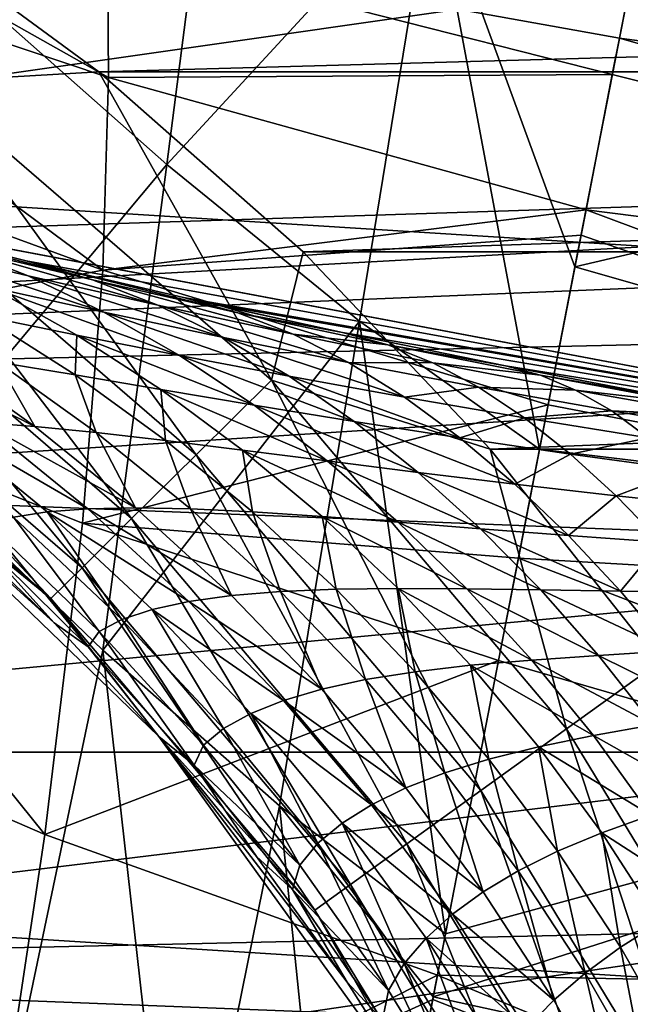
# Model space of a CAD drawing. Header units: metres. Extents: x -25 to 31, y -154 to 31.
# Tile 32 of 110: x -5.21 to -4.1, y -22.99 to -21.19. Entities that reach past the tile are written whole.
import ezdxf

# ---------------------------------------------------------------- set-up
doc = ezdxf.new("R2010")
doc.units = ezdxf.units.M
doc.layers.add('solid_FIT-WB-M-WASTE', color=7, linetype='CONTINUOUS')

msp = doc.modelspace()

# ---------------------------------------------------------------- linework, layer by layer
at = {"layer": 'solid_FIT-WB-M-WASTE'}
for points in [[(-15.000001, -77.891708, 125), (-14.999984, -138, 125), (15, -17.783419, 125)], [(5.305906, -19.801447, 125), (-15.000001, -77.891708, 125), (15, -17.783419, 125)], [(-14.999984, -138, 125), (15, -138, 125), (15, -17.783419, 125)], [(-5.474272, -21.566057, 129.050003), (-7.484507, -19.084864, 129.050003), (-5.055322, -19.866899, 129.050003)], [(-2.676115, -20.324575, 125), (-5.306099, -19.801395, 125), (-15.000001, -77.891708, 125)], [(5.305906, -19.801447, 125), (2.675925, -20.3246, 125), (-15.000001, -77.891708, 125)], [(-2.758543, -22.078339, 129.050003), (-5.474272, -21.566057, 129.050003), (-5.055322, -19.866899, 129.050003)], [(-2.758543, -22.078339, 129.050003), (-5.055322, -19.866899, 129.050003), (-2.547717, -20.34107, 129.050003)], [(-2.676115, -20.324575, 125), (-15.000001, -77.891708, 125), (-0.000092, -20.500006, 125)], [(2.675925, -20.3246, 125), (-0.000092, -20.500006, 125), (-15.000001, -77.891708, 125)], [(-12.181936, -20.562353), (-9.548217, -21.909849), (-4.028679, -21.119179)], [(-5.324723, -21.121084, 104.56282), (-4.944122, -21.45805, 104.69239), (-4.840395, -20.653938, 103.832672)], [(-4.944122, -21.45805, 104.69239), (-4.459887, -20.93228, 103.981384), (-4.840395, -20.653938, 103.832672)], [(-5.050301, -21.299055, 97.813683), (-5.986608, -20.771252, 96.731369), (-5.052214, -21.059725, 96.818275)], [(-5.050301, -21.299055, 97.813683), (-5.936112, -21.001118, 97.723877), (-5.986608, -20.771252, 96.731369)], [(-4.944122, -21.45805, 104.69239), (-4.592475, -21.743753, 104.827072), (-4.459887, -20.93228, 103.981384)], [(-4.592475, -21.743753, 104.827072), (-4.264186, -21.977104, 104.960052), (-4.459887, -20.93228, 103.981384)], [(-4.199654, -21.64451, 104.639137), (-4.105429, -21.15889, 104.127815), (-4.459887, -20.93228, 103.981384)], [(-4.264186, -21.977104, 104.960052), (-4.199654, -21.64451, 104.639137), (-4.459887, -20.93228, 103.981384)], [(-5.060509, -21.650608, 98.806625), (-5.936112, -21.001118, 97.723877), (-5.050301, -21.299055, 97.813683)], [(-5.060509, -21.650608, 98.806625), (-5.887622, -21.347719, 98.717133), (-5.936112, -21.001118, 97.723877)], [(-5.468138, -20.994802, 158.550003), (-5.067844, -21.288799, 158.550003), (5.468137, -20.994802, 158.550003)], [(-5.383443, -21.307013, 158.522736), (-5.067844, -21.288799, 158.550003), (-5.468138, -20.994802, 158.550003)], [(-5.067844, -21.288799, 158.550003), (5.067843, -21.288799, 158.550003), (5.468137, -20.994802, 158.550003)], [(-13.342213, -21.023682, -5), (13.342201, -21.023689, -5), (10.602073, -22.530115, -5)], [(-13.342213, -21.023682, -5), (10.602073, -22.530115, -5), (-10.602078, -22.530111, -5)], [(-5.052214, -21.059725, 96.818275), (-4.104028, -21.151672, 95.959549), (-4.118689, -21.227232, 96.564316)], [(-5.052214, -21.059725, 96.818275), (-4.118689, -21.227232, 96.564316), (-4.131599, -21.293772, 96.944588)], [(-5.050301, -21.299055, 97.813683), (-5.052214, -21.059725, 96.818275), (-4.131599, -21.293772, 96.944588)], [(-4.104028, -21.151672, 95.959549), (-4.095239, -21.106375, 95), (-2.066794, -21.502686, 96.423149)], [(-9.548217, -21.909849), (-1.349988, -21.457575), (-4.028679, -21.119179)], [(-5.324723, -21.121084, 104.56282), (-5.406217, -22.011192, 105.373703), (-4.944122, -21.45805, 104.69239)], [(-7.667503, -21.651499, 106.778709), (-7.978201, -21.141781, 106.778709), (7.978201, -21.141781, 106.778709)], [(-7.667503, -21.651499, 106.778709), (7.978201, -21.141781, 106.778709), (-7.364358, -22.120197, 106.778709)], [(-7.364358, -22.120197, 106.778709), (7.978201, -21.141781, 106.778709), (-7.064986, -22.550722, 106.778709)], [(-7.064986, -22.550722, 106.778709), (7.978201, -21.141781, 106.778709), (-6.771459, -22.937803, 106.778709)], [(-6.771459, -22.937803, 106.778709), (7.978201, -21.141781, 106.778709), (-6.493142, -23.269657, 106.778709)], [(-6.493142, -23.269657, 106.778709), (7.978201, -21.141781, 106.778709), (-6.236388, -23.543308, 106.778709)], [(-6.236388, -23.543308, 106.778709), (7.978201, -21.141781, 106.778709), (-6.001215, -23.765154, 106.778709)], [(-6.001215, -23.765154, 106.778709), (7.978201, -21.141781, 106.778709), (-5.78511, -23.943748, 106.778709)], [(-5.78511, -23.943748, 106.778709), (7.978201, -21.141781, 106.778709), (-5.586013, -24.086254, 106.778709)], [(-5.586013, -24.086254, 106.778709), (7.978201, -21.141781, 106.778709), (-5.509861, -24.135017, 106.778709)], [(-5.400887, -24.199436, 106.778709), (-5.509861, -24.135017, 106.778709), (7.978201, -21.141781, 106.778709)], [(-5.400887, -24.199436, 106.778709), (7.978201, -21.141781, 106.778709), (-5.060112, -24.358234, 106.778709)], [(-5.060112, -24.358234, 106.778709), (7.978201, -21.141781, 106.778709), (-4.743555, -24.447689, 106.778709)], [(-2.382707, -24.789381, 106.778709), (-4.743555, -24.447689, 106.778709), (7.978201, -21.141781, 106.778709)], [(-2.031657, -21.137114, 103.767555), (-4.105429, -21.15889, 104.127815), (-4.199654, -21.64451, 104.639137)], [(-2.137061, -22.233732, 104.913368), (-2.031657, -21.137114, 103.767555), (-4.199654, -21.64451, 104.639137)], [(-4.118689, -21.227232, 96.564316), (-4.104028, -21.151672, 95.959549), (-2.066794, -21.502686, 96.423149)], [(-4.131599, -21.293772, 96.944588), (-4.118689, -21.227232, 96.564316), (-2.095812, -21.804579, 97.817322)], [(-4.118689, -21.227232, 96.564316), (-2.066794, -21.502686, 96.423149), (-2.095812, -21.804579, 97.817322)], [(-5.383443, -21.307013, 158.522736), (-4.752998, -21.851528, 158.522736), (-5.067844, -21.288799, 158.550003)], [(-5.067844, -21.288799, 158.550003), (-4.695453, -21.61738, 158.550003), (5.067843, -21.288799, 158.550003)], [(-4.752998, -21.851528, 158.522736), (-4.695453, -21.61738, 158.550003), (-5.067844, -21.288799, 158.550003)], [(-4.695453, -21.61738, 158.550003), (4.695452, -21.617382, 158.550003), (5.067843, -21.288799, 158.550003)], [(-5.497901, -21.462566, 158.442719), (-4.890244, -21.9874, 158.442719), (-5.383443, -21.307013, 158.522736)], [(-4.890244, -21.9874, 158.442719), (-4.752998, -21.851528, 158.522736), (-5.383443, -21.307013, 158.522736)], [(-5.060509, -21.650608, 98.806625), (-5.050301, -21.299055, 97.813683), (-4.179438, -21.540325, 97.940323)], [(-5.050301, -21.299055, 97.813683), (-4.131599, -21.293772, 96.944588), (-4.179438, -21.540325, 97.940323)], [(-4.179438, -21.540325, 97.940323), (-4.131599, -21.293772, 96.944588), (-2.095812, -21.804579, 97.817322)], [(-5.871338, -21.803717, 99.691399), (-5.887622, -21.347719, 98.717133), (-5.060509, -21.650608, 98.806625)], [(-9.548217, -21.909849), (10.52577, -21.457355), (1.349988, -21.457575)], [(-9.548217, -21.909849), (7.794191, -22.593374), (10.52577, -21.457355)], [(-9.548217, -21.909849), (1.349988, -21.457575), (-1.349988, -21.457575)], [(-5.596165, -21.596109, 158.315384), (-5.008071, -22.104048, 158.315384), (-5.497901, -21.462566, 158.442719)], [(-5.008071, -22.104048, 158.315384), (-4.890244, -21.9874, 158.442719), (-5.497901, -21.462566, 158.442719)], [(-4.944122, -21.45805, 104.69239), (-5.406217, -22.011192, 105.373703), (-5.060606, -22.344053, 105.484306)], [(-4.944122, -21.45805, 104.69239), (-5.060606, -22.344053, 105.484306), (-4.592475, -21.743753, 104.827072)], [(-5.060509, -21.650608, 98.806625), (-4.179438, -21.540325, 97.940323), (-4.188462, -21.586834, 98.090126)], [(-4.188462, -21.586834, 98.090126), (-4.179438, -21.540325, 97.940323), (-2.143517, -22.300901, 99.154152)], [(-4.179438, -21.540325, 97.940323), (-2.095812, -21.804579, 97.817322), (-2.143517, -22.300901, 99.154152)], [(-5.473475, -21.566259, 144.890045), (-5.474272, -21.566057, 129.050003), (-2.758543, -22.078339, 129.050003)], [(-5.200715, -21.633656, 144.843475), (-5.473475, -21.566259, 144.890045), (-2.758543, -22.078339, 129.050003)], [(-5.079739, -21.668306, 144.981033), (-5.334966, -21.607363, 145.03212), (-5.473475, -21.566259, 144.890045)], [(-5.079739, -21.668306, 144.981033), (-5.473475, -21.566259, 144.890045), (-5.200715, -21.633656, 144.843475)], [(-5.060509, -21.650608, 98.806625), (-4.188462, -21.586834, 98.090126), (-4.248482, -21.896172, 98.929794)], [(-4.248482, -21.896172, 98.929794), (-4.188462, -21.586834, 98.090126), (-2.143517, -22.300901, 99.154152)], [(-5.671524, -21.698524, 158.14946), (-5.098433, -22.193504, 158.14946), (-5.596165, -21.596109, 158.315384)], [(-5.098433, -22.193504, 158.14946), (-5.008071, -22.104048, 158.315384), (-5.596165, -21.596109, 158.315384)], [(-5.334966, -21.607363, 145.03212), (-5.196847, -21.660849, 145.160233), (-5.420112, -21.607809, 145.222351)], [(-5.058528, -21.727217, 145.27417), (-5.263446, -21.682091, 145.336365), (-5.420112, -21.607809, 145.222351)], [(-5.196847, -21.660849, 145.160233), (-5.058528, -21.727217, 145.27417), (-5.420112, -21.607809, 145.222351)], [(-4.960571, -21.714462, 145.105988), (-5.196847, -21.660849, 145.160233), (-5.334966, -21.607363, 145.03212)], [(-5.079739, -21.668306, 144.981033), (-4.960571, -21.714462, 145.105988), (-5.334966, -21.607363, 145.03212)], [(-4.752998, -21.851528, 158.522736), (-4.354286, -21.977526, 158.550003), (-4.695453, -21.61738, 158.550003)], [(-4.695453, -21.61738, 158.550003), (-4.354286, -21.977526, 158.550003), (4.695452, -21.617382, 158.550003)], [(-4.354286, -21.977526, 158.550003), (4.354285, -21.977526, 158.550003), (4.695452, -21.617382, 158.550003)], [(-4.913558, -21.700678, 144.807938), (-5.200715, -21.633656, 144.843475), (-2.758543, -22.078339, 129.050003)], [(-4.814186, -21.728378, 144.939346), (-5.079739, -21.668306, 144.981033), (-5.200715, -21.633656, 144.843475)], [(-4.814186, -21.728378, 144.939346), (-5.200715, -21.633656, 144.843475), (-4.913558, -21.700678, 144.807938)], [(-2.137061, -22.233732, 104.913368), (-4.199654, -21.64451, 104.639137), (-4.264186, -21.977104, 104.960052)], [(-5.097896, -22.112194, 99.777435), (-5.871338, -21.803717, 99.691399), (-5.060509, -21.650608, 98.806625)], [(-4.840737, -21.773211, 145.217789), (-5.058528, -21.727217, 145.27417), (-5.196847, -21.660849, 145.160233)], [(-4.960571, -21.714462, 145.105988), (-4.840737, -21.773211, 145.217789), (-5.196847, -21.660849, 145.160233)], [(-5.097896, -22.112194, 99.777435), (-5.060509, -21.650608, 98.806625), (-4.248482, -21.896172, 98.929794)], [(-5.263446, -21.682091, 145.336365), (-5.108089, -21.769102, 145.436081), (-5.280581, -21.734192, 145.501373)], [(-4.920859, -21.806126, 145.374359), (-5.108089, -21.769102, 145.436081), (-5.263446, -21.682091, 145.336365)], [(-5.058528, -21.727217, 145.27417), (-4.920859, -21.806126, 145.374359), (-5.263446, -21.682091, 145.336365)], [(-4.713806, -21.767651, 145.059204), (-4.960571, -21.714462, 145.105988), (-5.079739, -21.668306, 144.981033)], [(-4.814186, -21.728378, 144.939346), (-4.713806, -21.767651, 145.059204), (-5.079739, -21.668306, 144.981033)], [(-5.671524, -21.698524, 158.14946), (-5.718832, -21.762817, 157.956253), (-5.15516, -22.249662, 157.956253)], [(-5.671524, -21.698524, 158.14946), (-5.15516, -22.249662, 157.956253), (-5.098433, -22.193504, 158.14946)], [(-4.865234, -21.711563, 144.803085), (-4.913558, -21.700678, 144.807938), (-2.758543, -22.078339, 129.050003)], [(-4.623773, -21.764265, 144.78302), (-4.814186, -21.728378, 144.939346), (-4.913558, -21.700678, 144.807938)], [(-4.623773, -21.764265, 144.78302), (-4.913558, -21.700678, 144.807938), (-4.865234, -21.711563, 144.803085)], [(-4.612398, -21.819113, 145.167236), (-4.840737, -21.773211, 145.217789), (-4.960571, -21.714462, 145.105988)], [(-4.713806, -21.767651, 145.059204), (-4.612398, -21.819113, 145.167236), (-4.960571, -21.714462, 145.105988)], [(-4.623773, -21.764265, 144.78302), (-4.865234, -21.711563, 144.803085), (-2.758543, -22.078339, 129.050003)], [(-5.280581, -21.734192, 145.501373), (-5.111311, -21.84182, 145.58493), (-5.252125, -21.818424, 145.648239)], [(-5.108089, -21.769102, 145.436081), (-5.111311, -21.84182, 145.58493), (-5.280581, -21.734192, 145.501373)], [(-4.721022, -21.844213, 145.316742), (-4.920859, -21.806126, 145.374359), (-5.058528, -21.727217, 145.27417)], [(-4.840737, -21.773211, 145.217789), (-4.721022, -21.844213, 145.316742), (-5.058528, -21.727217, 145.27417)], [(-4.540944, -21.786661, 144.906082), (-4.713806, -21.767651, 145.059204), (-4.814186, -21.728378, 144.939346)], [(-4.623773, -21.764265, 144.78302), (-4.540944, -21.786661, 144.906082), (-4.814186, -21.728378, 144.939346)], [(-4.592475, -21.743753, 104.827072), (-5.060606, -22.344053, 105.484306), (-4.738648, -22.628017, 105.599907)], [(-4.592475, -21.743753, 104.827072), (-4.738648, -22.628017, 105.599907), (-4.435803, -22.861595, 105.71505)], [(-4.592475, -21.743753, 104.827072), (-4.435803, -22.861595, 105.71505), (-4.264186, -21.977104, 104.960052)], [(-5.15516, -22.249662, 157.956253), (-5.718832, -21.762817, 157.956253), (-5.567108, -21.913895, 157.75)], [(-5.108089, -21.769102, 145.436081), (-4.955104, -21.868261, 145.522278), (-5.111311, -21.84182, 145.58493)], [(-4.784819, -21.896904, 145.461502), (-4.955104, -21.868261, 145.522278), (-5.108089, -21.769102, 145.436081)], [(-4.920859, -21.806126, 145.374359), (-4.784819, -21.896904, 145.461502), (-5.108089, -21.769102, 145.436081)], [(-4.510672, -21.882442, 145.26355), (-4.721022, -21.844213, 145.316742), (-4.840737, -21.773211, 145.217789)], [(-4.612398, -21.819113, 145.167236), (-4.510672, -21.882442, 145.26355), (-4.840737, -21.773211, 145.217789)], [(-4.458964, -21.819563, 145.019379), (-4.612398, -21.819113, 145.167236), (-4.713806, -21.767651, 145.059204)], [(-4.540944, -21.786661, 144.906082), (-4.458964, -21.819563, 145.019379), (-4.713806, -21.767651, 145.059204)], [(-4.326455, -21.825314, 144.766266), (-4.623773, -21.764265, 144.78302), (-2.758543, -22.078339, 129.050003)], [(-4.326455, -21.825314, 144.766266), (-4.540944, -21.786661, 144.906082), (-4.623773, -21.764265, 144.78302)], [(-5.184867, -21.9356, 145.772095), (-5.282055, -21.928535, 145.826981), (-5.485274, -21.783125, 145.773575)], [(-5.376822, -21.798729, 145.711105), (-5.184867, -21.9356, 145.772095), (-5.485274, -21.783125, 145.773575)], [(-4.262784, -21.842339, 144.87999), (-4.458964, -21.819563, 145.019379), (-4.540944, -21.786661, 144.906082)], [(-4.262784, -21.842339, 144.87999), (-4.540944, -21.786661, 144.906082), (-4.326455, -21.825314, 144.766266)], [(-5.166352, -22.680334, 100.706818), (-5.895621, -22.364189, 100.627357), (-5.871338, -21.803717, 99.691399)], [(-5.166352, -22.680334, 100.706818), (-5.871338, -21.803717, 99.691399), (-5.097896, -22.112194, 99.777435)], [(-5.252125, -21.818424, 145.648239), (-5.184867, -21.9356, 145.772095), (-5.376822, -21.798729, 145.711105)], [(-4.602305, -21.926733, 145.403412), (-4.784819, -21.896904, 145.461502), (-4.920859, -21.806126, 145.374359)], [(-4.721022, -21.844213, 145.316742), (-4.602305, -21.926733, 145.403412), (-4.920859, -21.806126, 145.374359)], [(-5.252125, -21.818424, 145.648239), (-5.073069, -21.946596, 145.715073), (-5.184867, -21.9356, 145.772095)], [(-5.111311, -21.84182, 145.58493), (-5.073069, -21.946596, 145.715073), (-5.252125, -21.818424, 145.648239)], [(-4.375683, -21.864126, 145.12236), (-4.510672, -21.882442, 145.26355), (-4.612398, -21.819113, 145.167236)], [(-4.458964, -21.819563, 145.019379), (-4.375683, -21.864126, 145.12236), (-4.612398, -21.819113, 145.167236)], [(-4.19849, -21.869436, 144.985687), (-4.375683, -21.864126, 145.12236), (-4.458964, -21.819563, 145.019379)], [(-4.262784, -21.842339, 144.87999), (-4.19849, -21.869436, 144.985687), (-4.458964, -21.819563, 145.019379)], [(-4.029144, -21.882151, 144.756226), (-4.326455, -21.825314, 144.766266), (-2.758543, -22.078339, 129.050003)], [(-4.029144, -21.882151, 144.756226), (-4.262784, -21.842339, 144.87999), (-4.326455, -21.825314, 144.766266)], [(-5.111311, -21.84182, 145.58493), (-4.946522, -21.96121, 145.65593), (-5.073069, -21.946596, 145.715073)], [(-4.955104, -21.868261, 145.522278), (-4.946522, -21.96121, 145.65593), (-5.111311, -21.84182, 145.58493)], [(-4.409404, -21.956844, 145.348633), (-4.602305, -21.926733, 145.403412), (-4.721022, -21.844213, 145.316742)], [(-4.510672, -21.882442, 145.26355), (-4.409404, -21.956844, 145.348633), (-4.721022, -21.844213, 145.316742)], [(-3.982323, -21.894777, 144.859879), (-4.19849, -21.869436, 144.985687), (-4.262784, -21.842339, 144.87999)], [(-3.982323, -21.894777, 144.859879), (-4.262784, -21.842339, 144.87999), (-4.029144, -21.882151, 144.756226)], [(-4.890244, -21.9874, 158.442719), (-4.371553, -22.600311, 158.442719), (-4.752998, -21.851528, 158.522736)], [(-4.752998, -21.851528, 158.522736), (-4.214855, -22.487425, 158.522736), (-4.354286, -21.977526, 158.550003)], [(-4.371553, -22.600311, 158.442719), (-4.214855, -22.487425, 158.522736), (-4.752998, -21.851528, 158.522736)], [(-4.375683, -21.864126, 145.12236), (-4.291735, -21.92004, 145.214996), (-4.510672, -21.882442, 145.26355)], [(-4.132731, -21.907516, 145.082718), (-4.291735, -21.92004, 145.214996), (-4.375683, -21.864126, 145.12236)], [(-4.19849, -21.869436, 144.985687), (-4.132731, -21.907516, 145.082718), (-4.375683, -21.864126, 145.12236)], [(-4.955104, -21.868261, 145.522278), (-4.805649, -21.978849, 145.595932), (-4.946522, -21.96121, 145.65593)], [(-4.651466, -21.99872, 145.536453), (-4.805649, -21.978849, 145.595932), (-4.955104, -21.868261, 145.522278)], [(-4.784819, -21.896904, 145.461502), (-4.651466, -21.99872, 145.536453), (-4.955104, -21.868261, 145.522278)], [(-4.291735, -21.92004, 145.214996), (-4.409404, -21.956844, 145.348633), (-4.510672, -21.882442, 145.26355)], [(-3.934622, -21.916695, 144.957306), (-4.132731, -21.907516, 145.082718), (-4.19849, -21.869436, 144.985687)], [(-3.982323, -21.894777, 144.859879), (-3.934622, -21.916695, 144.957306), (-4.19849, -21.869436, 144.985687)], [(-5.097896, -22.112194, 99.777435), (-4.248482, -21.896172, 98.929794), (-4.302843, -22.17634, 99.539879)], [(-4.48553, -22.019836, 145.478561), (-4.651466, -21.99872, 145.536453), (-4.784819, -21.896904, 145.461502)], [(-4.602305, -21.926733, 145.403412), (-4.48553, -22.019836, 145.478561), (-4.784819, -21.896904, 145.461502)], [(-4.302843, -22.17634, 99.539879), (-4.248482, -21.896172, 98.929794), (-2.143517, -22.300901, 99.154152)], [(-9.548217, -21.909849), (-6.768194, -22.921638), (7.794191, -22.593374)], [(-5.567108, -21.913895, 157.75), (-5.352718, -22.097679, 146.350006), (-5.149632, -22.293871, 146.350006)], [(-5.567108, -21.913895, 157.75), (-5.149632, -22.293871, 146.350006), (-4.958567, -22.501781, 146.350006)], [(-4.958566, -22.501783, 157.75), (-5.567108, -21.913895, 157.75), (-4.958567, -22.501781, 146.350006)], [(-5.15516, -22.249662, 157.956253), (-5.567108, -21.913895, 157.75), (-4.958566, -22.501783, 157.75)], [(-4.132731, -21.907516, 145.082718), (-4.066063, -21.956293, 145.170944), (-4.291735, -21.92004, 145.214996)], [(-3.885448, -21.948748, 145.047821), (-4.066063, -21.956293, 145.170944), (-4.132731, -21.907516, 145.082718)], [(-3.934622, -21.916695, 144.957306), (-3.885448, -21.948748, 145.047821), (-4.132731, -21.907516, 145.082718)], [(-5.364954, -21.925476, 145.88269), (-5.162222, -22.091684, 145.920593), (-5.223703, -22.101038, 145.977173)], [(-5.087839, -22.086115, 145.871964), (-5.162222, -22.091684, 145.920593), (-5.364954, -21.925476, 145.88269)], [(-5.282055, -21.928535, 145.826981), (-5.087839, -22.086115, 145.871964), (-5.364954, -21.925476, 145.88269)], [(-5.000855, -22.084312, 145.823059), (-5.087839, -22.086115, 145.871964), (-5.282055, -21.928535, 145.826981)], [(-5.184867, -21.9356, 145.772095), (-5.000855, -22.084312, 145.823059), (-5.282055, -21.928535, 145.826981)], [(-5.073069, -21.946596, 145.715073), (-5.000855, -22.084312, 145.823059), (-5.184867, -21.9356, 145.772095)], [(-4.309416, -22.041311, 145.42308), (-4.48553, -22.019836, 145.478561), (-4.602305, -21.926733, 145.403412)], [(-4.409404, -21.956844, 145.348633), (-4.309416, -22.041311, 145.42308), (-4.602305, -21.926733, 145.403412)], [(-4.291735, -21.92004, 145.214996), (-4.20779, -21.986485, 145.297607), (-4.409404, -21.956844, 145.348633)], [(-4.066063, -21.956293, 145.170944), (-4.20779, -21.986485, 145.297607), (-4.291735, -21.92004, 145.214996)], [(-5.073069, -21.946596, 145.715073), (-4.900844, -22.08626, 145.770889), (-5.000855, -22.084312, 145.823059)], [(-4.946522, -21.96121, 145.65593), (-4.900844, -22.08626, 145.770889), (-5.073069, -21.946596, 145.715073)], [(-4.946522, -21.96121, 145.65593), (-4.787473, -22.091705, 145.715454), (-4.900844, -22.08626, 145.770889)], [(-4.805649, -21.978849, 145.595932), (-4.787473, -22.091705, 145.715454), (-4.946522, -21.96121, 145.65593)], [(-4.20779, -21.986485, 145.297607), (-4.309416, -22.041311, 145.42308), (-4.409404, -21.956844, 145.348633)], [(-4.066063, -21.956293, 145.170944), (-3.999047, -22.014944, 145.250504), (-4.20779, -21.986485, 145.297607)], [(-5.008071, -22.104048, 158.315384), (-4.50608, -22.697224, 158.315384), (-4.890244, -21.9874, 158.442719)], [(-4.50608, -22.697224, 158.315384), (-4.371553, -22.600311, 158.442719), (-4.890244, -21.9874, 158.442719)], [(-4.805649, -21.978849, 145.595932), (-4.660911, -22.100103, 145.658051), (-4.787473, -22.091705, 145.715454)], [(-4.521891, -22.110708, 145.600189), (-4.660911, -22.100103, 145.658051), (-4.805649, -21.978849, 145.595932)], [(-4.651466, -21.99872, 145.536453), (-4.521891, -22.110708, 145.600189), (-4.805649, -21.978849, 145.595932)], [(-2.137061, -22.233732, 104.913368), (-4.264186, -21.977104, 104.960052), (-4.435803, -22.861595, 105.71505)], [(-4.354286, -21.977526, 158.550003), (-4.046856, -22.366396, 158.550003), (4.354285, -21.977526, 158.550003)], [(-4.214855, -22.487425, 158.522736), (-4.046856, -22.366396, 158.550003), (-4.354286, -21.977526, 158.550003)], [(-4.20779, -21.986485, 145.297607), (-4.124545, -22.062408, 145.370697), (-4.309416, -22.041311, 145.42308)], [(-3.999047, -22.014944, 145.250504), (-4.124545, -22.062408, 145.370697), (-4.20779, -21.986485, 145.297607)], [(-4.371671, -22.122566, 145.543076), (-4.521891, -22.110708, 145.600189), (-4.651466, -21.99872, 145.536453)], [(-4.48553, -22.019836, 145.478561), (-4.371671, -22.122566, 145.543076), (-4.651466, -21.99872, 145.536453)], [(-5.060606, -22.344053, 105.484306), (-5.406217, -22.011192, 105.373703), (-5.24938, -23.243561, 106.17952)], [(-4.211553, -22.134821, 145.487686), (-4.371671, -22.122566, 145.543076), (-4.48553, -22.019836, 145.478561)], [(-4.309416, -22.041311, 145.42308), (-4.211553, -22.134821, 145.487686), (-4.48553, -22.019836, 145.478561)], [(-3.999047, -22.014944, 145.250504), (-3.932259, -22.08242, 145.321747), (-4.124545, -22.062408, 145.370697)], [(-4.124545, -22.062408, 145.370697), (-4.211553, -22.134821, 145.487686), (-4.309416, -22.041311, 145.42308)], [(-4.124545, -22.062408, 145.370697), (-4.042717, -22.146755, 145.43486), (-4.211553, -22.134821, 145.487686)], [(-3.932259, -22.08242, 145.321747), (-4.042717, -22.146755, 145.43486), (-4.124545, -22.062408, 145.370697)], [(-5.293445, -22.134651, 146.175812), (-5.149632, -22.293871, 146.350006), (-5.352718, -22.097679, 146.350006)], [(-5.162222, -22.091684, 145.920593), (-5.025836, -22.288002, 146.003479), (-5.223703, -22.101038, 145.977173)], [(-5.087839, -22.086115, 145.871964), (-4.903827, -22.255369, 145.909363), (-5.162222, -22.091684, 145.920593)], [(-5.162222, -22.091684, 145.920593), (-4.970551, -22.269938, 145.952805), (-5.025836, -22.288002, 146.003479)], [(-4.903827, -22.255369, 145.909363), (-4.970551, -22.269938, 145.952805), (-5.162222, -22.091684, 145.920593)], [(-5.000855, -22.084312, 145.823059), (-4.826027, -22.244318, 145.865005), (-5.087839, -22.086115, 145.871964)], [(-4.826027, -22.244318, 145.865005), (-4.903827, -22.255369, 145.909363), (-5.087839, -22.086115, 145.871964)], [(-4.900844, -22.08626, 145.770889), (-4.826027, -22.244318, 145.865005), (-5.000855, -22.084312, 145.823059)], [(-4.900844, -22.08626, 145.770889), (-4.7367, -22.236805, 145.816742), (-4.826027, -22.244318, 145.865005)], [(-4.787473, -22.091705, 145.715454), (-4.7367, -22.236805, 145.816742), (-4.900844, -22.08626, 145.770889)], [(-4.787473, -22.091705, 145.715454), (-4.635388, -22.23262, 145.764557), (-4.7367, -22.236805, 145.816742)], [(-4.660911, -22.100103, 145.658051), (-4.635388, -22.23262, 145.764557), (-4.787473, -22.091705, 145.715454)], [(-5.269763, -22.114737, 146.056229), (-5.087173, -22.337948, 146.186539), (-5.293445, -22.134651, 146.175812)], [(-5.223703, -22.101038, 145.977173), (-5.067061, -22.310074, 146.075546), (-5.269763, -22.114737, 146.056229)], [(-5.269763, -22.114737, 146.056229), (-5.067061, -22.310074, 146.075546), (-5.087173, -22.337948, 146.186539)], [(-5.223703, -22.101038, 145.977173), (-5.025836, -22.288002, 146.003479), (-5.067061, -22.310074, 146.075546)], [(-5.166352, -22.680334, 100.706818), (-5.097896, -22.112194, 99.777435), (-4.338995, -22.362665, 99.894562)], [(-5.098433, -22.193504, 158.14946), (-4.609249, -22.771547, 158.14946), (-5.008071, -22.104048, 158.315384)], [(-5.097896, -22.112194, 99.777435), (-4.302843, -22.17634, 99.539879), (-4.338995, -22.362665, 99.894562)], [(-4.609249, -22.771547, 158.14946), (-4.50608, -22.697224, 158.315384), (-5.008071, -22.104048, 158.315384)], [(-4.660911, -22.100103, 145.658051), (-4.522052, -22.231266, 145.709702), (-4.635388, -22.23262, 145.764557)], [(-4.397163, -22.232042, 145.653717), (-4.522052, -22.231266, 145.709702), (-4.660911, -22.100103, 145.658051)], [(-4.521891, -22.110708, 145.600189), (-4.397163, -22.232042, 145.653717), (-4.660911, -22.100103, 145.658051)], [(-4.261687, -22.234047, 145.597855), (-4.397163, -22.232042, 145.653717), (-4.521891, -22.110708, 145.600189)], [(-4.371671, -22.122566, 145.543076), (-4.261687, -22.234047, 145.597855), (-4.521891, -22.110708, 145.600189)], [(-4.116659, -22.236464, 145.543228), (-4.261687, -22.234047, 145.597855), (-4.371671, -22.122566, 145.543076)], [(-4.211553, -22.134821, 145.487686), (-4.116659, -22.236464, 145.543228), (-4.371671, -22.122566, 145.543076)], [(-5.293445, -22.134651, 146.175812), (-5.087173, -22.337948, 146.186539), (-5.149632, -22.293871, 146.350006)], [(-4.042717, -22.146755, 145.43486), (-4.116659, -22.236464, 145.543228), (-4.211553, -22.134821, 145.487686)], [(-4.042717, -22.146755, 145.43486), (-3.963031, -22.238604, 145.490784), (-4.116659, -22.236464, 145.543228)], [(-4.338995, -22.362665, 99.894562), (-4.302843, -22.17634, 99.539879), (-2.20894, -22.98155, 100.40641)], [(-4.302843, -22.17634, 99.539879), (-2.143517, -22.300901, 99.154152), (-2.20894, -22.98155, 100.40641)], [(-5.098433, -22.193504, 158.14946), (-5.15516, -22.249662, 157.956253), (-4.674015, -22.818207, 157.956253)], [(-5.098433, -22.193504, 158.14946), (-4.674015, -22.818207, 157.956253), (-4.609249, -22.771547, 158.14946)], [(-4.7367, -22.236805, 145.816742), (-4.661508, -22.414955, 145.898865), (-4.826027, -22.244318, 145.865005)], [(-4.635388, -22.23262, 145.764557), (-4.58178, -22.397547, 145.853683), (-4.7367, -22.236805, 145.816742)], [(-4.7367, -22.236805, 145.816742), (-4.58178, -22.397547, 145.853683), (-4.661508, -22.414955, 145.898865)], [(-4.522052, -22.231266, 145.709702), (-4.491396, -22.383249, 145.804306), (-4.635388, -22.23262, 145.764557)], [(-4.635388, -22.23262, 145.764557), (-4.491396, -22.383249, 145.804306), (-4.58178, -22.397547, 145.853683)], [(-4.522052, -22.231266, 145.709702), (-4.390154, -22.371613, 145.751923), (-4.491396, -22.383249, 145.804306)], [(-4.278292, -22.361994, 145.697983), (-4.390154, -22.371613, 145.751923), (-4.522052, -22.231266, 145.709702)], [(-4.397163, -22.232042, 145.653717), (-4.278292, -22.361994, 145.697983), (-4.522052, -22.231266, 145.709702)], [(-2.137061, -22.233732, 104.913368), (-4.435803, -22.861595, 105.71505), (-4.45808, -22.97641, 105.80368)], [(-2.254621, -23.456808, 105.921738), (-2.137061, -22.233732, 104.913368), (-4.45808, -22.97641, 105.80368)], [(-4.156498, -22.353546, 145.643768), (-4.278292, -22.361994, 145.697983), (-4.397163, -22.232042, 145.653717)], [(-4.261687, -22.234047, 145.597855), (-4.156498, -22.353546, 145.643768), (-4.397163, -22.232042, 145.653717)], [(-4.02555, -22.345514, 145.590469), (-4.156498, -22.353546, 145.643768), (-4.261687, -22.234047, 145.597855)], [(-4.116659, -22.236464, 145.543228), (-4.02555, -22.345514, 145.590469), (-4.261687, -22.234047, 145.597855)], [(-3.963031, -22.238604, 145.490784), (-4.02555, -22.345514, 145.590469), (-4.116659, -22.236464, 145.543228)], [(-4.674015, -22.818207, 157.956253), (-5.15516, -22.249662, 157.956253), (-4.958566, -22.501783, 157.75)], [(-4.903827, -22.255369, 145.909363), (-4.731098, -22.43565, 145.939972), (-4.970551, -22.269938, 145.952805)], [(-4.826027, -22.244318, 145.865005), (-4.661508, -22.414955, 145.898865), (-4.903827, -22.255369, 145.909363)], [(-4.661508, -22.414955, 145.898865), (-4.731098, -22.43565, 145.939972), (-4.903827, -22.255369, 145.909363)], [(-4.970551, -22.269938, 145.952805), (-4.840615, -22.486731, 146.026627), (-5.025836, -22.288002, 146.003479)], [(-4.970551, -22.269938, 145.952805), (-4.79096, -22.459591, 145.97995), (-4.840615, -22.486731, 146.026627)], [(-4.731098, -22.43565, 145.939972), (-4.79096, -22.459591, 145.97995), (-4.970551, -22.269938, 145.952805)], [(-5.087173, -22.337948, 146.186539), (-4.958567, -22.501781, 146.350006), (-5.149632, -22.293871, 146.350006)], [(-5.025836, -22.288002, 146.003479), (-4.877334, -22.517534, 146.09346), (-5.067061, -22.310074, 146.075546)], [(-5.025836, -22.288002, 146.003479), (-4.840615, -22.486731, 146.026627), (-4.877334, -22.517534, 146.09346)], [(-5.067061, -22.310074, 146.075546), (-4.894077, -22.553682, 146.197037), (-5.087173, -22.337948, 146.186539)], [(-5.067061, -22.310074, 146.075546), (-4.877334, -22.517534, 146.09346), (-4.894077, -22.553682, 146.197037)], [(-5.060606, -22.344053, 105.484306), (-5.24938, -23.243561, 106.17952), (-4.925084, -23.550192, 106.281433)], [(-5.087173, -22.337948, 146.186539), (-4.894077, -22.553682, 146.197037), (-4.958567, -22.501781, 146.350006)], [(-4.738648, -22.628017, 105.599907), (-5.060606, -22.344053, 105.484306), (-4.925084, -23.550192, 106.281433)], [(-4.02555, -22.345514, 145.590469), (-3.938983, -22.461439, 145.63002), (-4.156498, -22.353546, 145.643768)], [(-5.267108, -23.347797, 101.576103), (-5.895621, -22.364189, 100.627357), (-5.166352, -22.680334, 100.706818)], [(-5.166352, -22.680334, 100.706818), (-4.338995, -22.362665, 99.894562), (-4.450478, -22.937235, 100.815659)], [(-4.450478, -22.937235, 100.815659), (-4.338995, -22.362665, 99.894562), (-2.20894, -22.98155, 100.40641)], [(-4.278292, -22.361994, 145.697983), (-4.16618, -22.499922, 145.733841), (-4.390154, -22.371613, 145.751923)], [(-4.156498, -22.353546, 145.643768), (-4.056935, -22.480478, 145.68158), (-4.278292, -22.361994, 145.697983)], [(-4.056935, -22.480478, 145.68158), (-4.16618, -22.499922, 145.733841), (-4.278292, -22.361994, 145.697983)], [(-4.214855, -22.487425, 158.522736), (-3.782097, -23.19924, 158.522736), (-4.046856, -22.366396, 158.550003)], [(-3.938983, -22.461439, 145.63002), (-4.056935, -22.480478, 145.68158), (-4.156498, -22.353546, 145.643768)], [(-4.491396, -22.383249, 145.804306), (-4.437065, -22.567732, 145.88269), (-4.58178, -22.397547, 145.853683)], [(-4.390154, -22.371613, 145.751923), (-4.356479, -22.542871, 145.835709), (-4.491396, -22.383249, 145.804306)], [(-4.491396, -22.383249, 145.804306), (-4.356479, -22.542871, 145.835709), (-4.437065, -22.567732, 145.88269)], [(-4.390154, -22.371613, 145.751923), (-4.266171, -22.520462, 145.785645), (-4.356479, -22.542871, 145.835709)], [(-4.16618, -22.499922, 145.733841), (-4.266171, -22.520462, 145.785645), (-4.390154, -22.371613, 145.751923)], [(-4.58178, -22.397547, 145.853683), (-4.508249, -22.595446, 145.925583), (-4.661508, -22.414955, 145.898865)], [(-4.58178, -22.397547, 145.853683), (-4.437065, -22.567732, 145.88269), (-4.508249, -22.595446, 145.925583)], [(-4.661508, -22.414955, 145.898865), (-4.508249, -22.595446, 145.925583), (-4.731098, -22.43565, 145.939972)], [(-4.731098, -22.43565, 145.939972), (-4.570556, -22.626163, 145.964584), (-4.79096, -22.459591, 145.97995)], [(-4.508249, -22.595446, 145.925583), (-4.570556, -22.626163, 145.964584), (-4.731098, -22.43565, 145.939972)], [(-4.79096, -22.459591, 145.97995), (-4.668842, -22.696392, 146.046906), (-4.840615, -22.486731, 146.026627)], [(-4.79096, -22.459591, 145.97995), (-4.624297, -22.65983, 146.002594), (-4.668842, -22.696392, 146.046906)], [(-4.570556, -22.626163, 145.964584), (-4.624297, -22.65983, 146.002594), (-4.79096, -22.459591, 145.97995)], [(-4.840615, -22.486731, 146.026627), (-4.701361, -22.736261, 146.110077), (-4.877334, -22.517534, 146.09346)], [(-4.840615, -22.486731, 146.026627), (-4.668842, -22.696392, 146.046906), (-4.701361, -22.736261, 146.110077)], [(-4.371553, -22.600311, 158.442719), (-3.954438, -23.286396, 158.442719), (-4.214855, -22.487425, 158.522736)], [(-3.954438, -23.286396, 158.442719), (-3.782097, -23.19924, 158.522736), (-4.214855, -22.487425, 158.522736)], [(-4.056935, -22.480478, 145.68158), (-3.963713, -22.614349, 145.711868), (-4.16618, -22.499922, 145.733841)], [(-4.894077, -22.553682, 146.197037), (-4.780194, -22.720675, 146.350006), (-4.958567, -22.501781, 146.350006)], [(-4.958566, -22.501783, 157.75), (-4.958567, -22.501781, 146.350006), (-4.780194, -22.720675, 146.350006)], [(-4.958566, -22.501783, 157.75), (-4.780194, -22.720675, 146.350006), (-4.615144, -22.94978, 146.350006)], [(-4.958566, -22.501783, 157.75), (-4.615144, -22.94978, 146.350006), (-4.463998, -23.188288, 146.350006)], [(-4.463983, -23.188314, 157.75), (-4.958566, -22.501783, 157.75), (-4.463998, -23.188288, 146.350006)], [(-4.674015, -22.818207, 157.956253), (-4.958566, -22.501783, 157.75), (-4.463983, -23.188314, 157.75)], [(-4.16618, -22.499922, 145.733841), (-4.061581, -22.645252, 145.762009), (-4.266171, -22.520462, 145.785645)], [(-3.963713, -22.614349, 145.711868), (-4.061581, -22.645252, 145.762009), (-4.16618, -22.499922, 145.733841)], [(-4.877334, -22.517534, 146.09346), (-4.701361, -22.736261, 146.110077), (-4.894077, -22.553682, 146.197037)], [(-4.266171, -22.520462, 145.785645), (-4.231426, -22.710751, 145.859573), (-4.356479, -22.542871, 145.835709)], [(-4.266171, -22.520462, 145.785645), (-4.150887, -22.677156, 145.81163), (-4.231426, -22.710751, 145.859573)], [(-4.061581, -22.645252, 145.762009), (-4.150887, -22.677156, 145.81163), (-4.266171, -22.520462, 145.785645)], [(-10.602078, -22.530111, -5), (10.602073, -22.530115, -5), (7.694773, -23.681227, -5)], [(-10.602078, -22.530111, -5), (7.694773, -23.681227, -5), (-7.69477, -23.681227, -5)], [(-4.356479, -22.542871, 145.835709), (-4.303329, -22.746553, 145.904633), (-4.437065, -22.567732, 145.88269)], [(-4.356479, -22.542871, 145.835709), (-4.231426, -22.710751, 145.859573), (-4.303329, -22.746553, 145.904633)], [(-4.894077, -22.553682, 146.197037), (-4.714933, -22.780979, 146.207291), (-4.780194, -22.720675, 146.350006)], [(-4.701361, -22.736261, 146.110077), (-4.714933, -22.780979, 146.207291), (-4.894077, -22.553682, 146.197037)], [(-4.437065, -22.567732, 145.88269), (-4.366987, -22.784924, 145.945969), (-4.508249, -22.595446, 145.925583)], [(-4.437065, -22.567732, 145.88269), (-4.303329, -22.746553, 145.904633), (-4.366987, -22.784924, 145.945969)], [(-6.768194, -22.921638), (4.943189, -23.383217), (7.794191, -22.593374)], [(-4.508249, -22.595446, 145.925583), (-4.366987, -22.784924, 145.945969), (-4.570556, -22.626163, 145.964584)], [(-4.50608, -22.697224, 158.315384), (-4.102394, -23.361221, 158.315384), (-4.371553, -22.600311, 158.442719)], [(-4.102394, -23.361221, 158.315384), (-3.954438, -23.286396, 158.442719), (-4.371553, -22.600311, 158.442719)], [(-4.738648, -22.628017, 105.599907), (-4.925084, -23.550192, 106.281433), (-4.618186, -23.801577, 106.385155)], [(-4.45808, -22.97641, 105.80368), (-4.738648, -22.628017, 105.599907), (-4.618186, -23.801577, 106.385155)], [(-4.45808, -22.97641, 105.80368), (-4.435803, -22.861595, 105.71505), (-4.738648, -22.628017, 105.599907)], [(-4.570556, -22.626163, 145.964584), (-4.422886, -22.825994, 145.983917), (-4.624297, -22.65983, 146.002594)], [(-4.366987, -22.784924, 145.945969), (-4.422886, -22.825994, 145.983917), (-4.570556, -22.626163, 145.964584)], [(-4.061581, -22.645252, 145.762009), (-3.965067, -22.797405, 145.782944), (-4.150887, -22.677156, 145.81163)], [(-4.624297, -22.65983, 146.002594), (-4.511129, -22.916014, 146.064651), (-4.668842, -22.696392, 146.046906)], [(-4.624297, -22.65983, 146.002594), (-4.471201, -22.869709, 146.02124), (-4.511129, -22.916014, 146.064651)], [(-4.422886, -22.825994, 145.983917), (-4.471201, -22.869709, 146.02124), (-4.624297, -22.65983, 146.002594)], [(-5.267108, -23.347797, 101.576103), (-5.166352, -22.680334, 100.706818), (-4.450478, -22.937235, 100.815659)], [(-4.150887, -22.677156, 145.81163), (-4.116803, -22.88611, 145.876617), (-4.231426, -22.710751, 145.859573)], [(-4.150887, -22.677156, 145.81163), (-4.044877, -22.841013, 145.830521), (-4.116803, -22.88611, 145.876617)], [(-3.965067, -22.797405, 145.782944), (-4.044877, -22.841013, 145.830521), (-4.150887, -22.677156, 145.81163)], [(-4.668842, -22.696392, 146.046906), (-4.539764, -22.965275, 146.125443), (-4.701361, -22.736261, 146.110077)], [(-4.668842, -22.696392, 146.046906), (-4.511129, -22.916014, 146.064651), (-4.539764, -22.965275, 146.125443)], [(-4.609249, -22.771547, 158.14946), (-4.215861, -23.418606, 158.14946), (-4.50608, -22.697224, 158.315384)], [(-4.215861, -23.418606, 158.14946), (-4.102394, -23.361221, 158.315384), (-4.50608, -22.697224, 158.315384)], [(-4.714933, -22.780979, 146.207291), (-4.615144, -22.94978, 146.350006), (-4.780194, -22.720675, 146.350006)], [(-4.231426, -22.710751, 145.859573), (-4.181106, -22.933157, 145.920242), (-4.303329, -22.746553, 145.904633)], [(-4.231426, -22.710751, 145.859573), (-4.116803, -22.88611, 145.876617), (-4.181106, -22.933157, 145.920242)], [(-4.701361, -22.736261, 146.110077), (-4.539764, -22.965275, 146.125443), (-4.714933, -22.780979, 146.207291)], [(-4.303329, -22.746553, 145.904633), (-4.238212, -22.982466, 145.960739), (-4.366987, -22.784924, 145.945969)], [(-4.303329, -22.746553, 145.904633), (-4.181106, -22.933157, 145.920242), (-4.238212, -22.982466, 145.960739)], [(-4.609249, -22.771547, 158.14946), (-4.674015, -22.818207, 157.956253), (-4.287093, -23.454628, 157.956253)], [(-4.609249, -22.771547, 158.14946), (-4.287093, -23.454628, 157.956253), (-4.215861, -23.418606, 158.14946)], [(-4.714933, -22.780979, 146.207291), (-4.550405, -23.018866, 146.217209), (-4.615144, -22.94978, 146.350006)], [(-4.539764, -22.965275, 146.125443), (-4.550405, -23.018866, 146.217209), (-4.714933, -22.780979, 146.207291)], [(-4.366987, -22.784924, 145.945969), (-4.238212, -22.982466, 145.960739), (-4.422886, -22.825994, 145.983917)], [(-4.287093, -23.454628, 157.956253), (-4.674015, -22.818207, 157.956253), (-4.463983, -23.188314, 157.75)], [(-4.422886, -22.825994, 145.983917), (-4.288532, -23.034164, 145.998596), (-4.471201, -22.869709, 146.02124)], [(-4.238212, -22.982466, 145.960739), (-4.288532, -23.034164, 145.998596), (-4.422886, -22.825994, 145.983917)], [(-4.044877, -22.841013, 145.830521), (-4.012954, -23.068129, 145.88736), (-4.116803, -22.88611, 145.876617)], [(-4.471201, -22.869709, 146.02124), (-4.367882, -23.144552, 146.080078), (-4.511129, -22.916014, 146.064651)], [(-4.471201, -22.869709, 146.02124), (-4.33208, -23.088207, 146.036377), (-4.367882, -23.144552, 146.080078)], [(-4.288532, -23.034164, 145.998596), (-4.33208, -23.088207, 146.036377), (-4.471201, -22.869709, 146.02124)], [(-4.116803, -22.88611, 145.876617), (-4.0707, -23.126644, 145.930099), (-4.181106, -22.933157, 145.920242)], [(-4.116803, -22.88611, 145.876617), (-4.012954, -23.068129, 145.88736), (-4.0707, -23.126644, 145.930099)], [(-6.768194, -22.921638), (-3.884466, -23.582214), (4.943189, -23.383217)], [(-5.781584, -23.456808, -0.034074), (-3.884466, -23.582214), (-6.768194, -22.921638)], [(-4.511129, -22.916014, 146.064651), (-4.392992, -23.203524, 146.139633), (-4.539764, -22.965275, 146.125443)], [(-4.511129, -22.916014, 146.064651), (-4.367882, -23.144552, 146.080078), (-4.392992, -23.203524, 146.139633)], [(-5.267108, -23.347797, 101.576103), (-4.450478, -22.937235, 100.815659), (-4.459014, -22.981228, 100.877838)], [(-4.459014, -22.981228, 100.877838), (-4.450478, -22.937235, 100.815659), (-2.290747, -23.832666, 101.548607)], [(-4.450478, -22.937235, 100.815659), (-2.20894, -22.98155, 100.40641), (-2.290747, -23.832666, 101.548607)], [(-4.181106, -22.933157, 145.920242), (-4.12218, -23.18712, 145.97052), (-4.238212, -22.982466, 145.960739)], [(-4.181106, -22.933157, 145.920242), (-4.0707, -23.126644, 145.930099), (-4.12218, -23.18712, 145.97052)], [(-4.550405, -23.018866, 146.217209), (-4.463998, -23.188288, 146.350006), (-4.615144, -22.94978, 146.350006)], [(-2.254621, -23.456808, 105.921738), (-4.45808, -22.97641, 105.80368), (-4.618186, -23.801577, 106.385155)], [(-4.539764, -22.965275, 146.125443), (-4.392992, -23.203524, 146.139633), (-4.550405, -23.018866, 146.217209)], [(-5.267108, -23.347797, 101.576103), (-4.459014, -22.981228, 100.877838), (-4.581705, -23.61356, 101.675049)], [(-4.581705, -23.61356, 101.675049), (-4.459014, -22.981228, 100.877838), (-2.290747, -23.832666, 101.548607)], [(-4.238212, -22.982466, 145.960739), (-4.12218, -23.18712, 145.97052), (-4.288532, -23.034164, 145.998596)]]:
    msp.add_3dface(points, dxfattribs=at)

doc.saveas('drawing.dxf')
